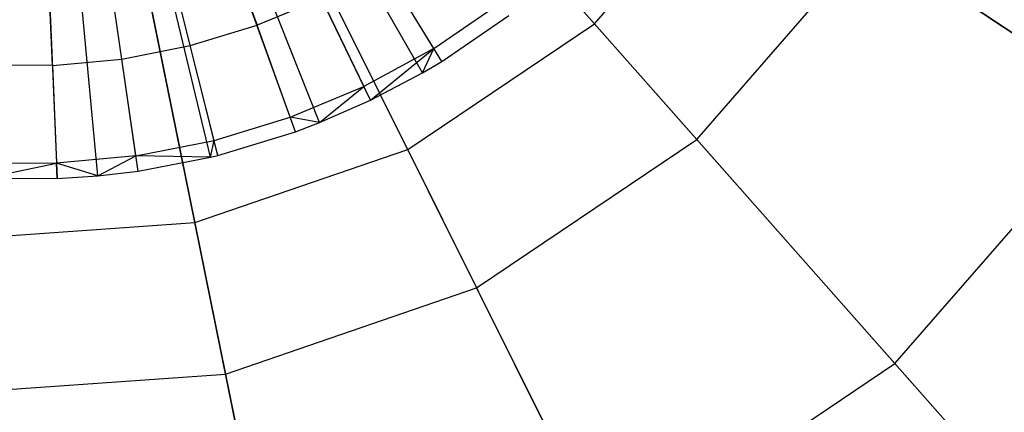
# Model space of a CAD drawing. Extents: x 0.2 to 44.2, y -21.9 to 24.
# Tile 71 of 239: x 25.9 to 28.7, y -18.9 to -17.8. Entities that reach past the tile are written whole.
import ezdxf

# ---------------------------------------------------------------- set-up
doc = ezdxf.new("R2010")
doc.units = 0
doc.header["$LTSCALE"] = 2.54
doc.layers.get('0').update_dxf_attribs({"color": 13, "linetype": 'CONTINUOUS'})

# ---------------------------------------------------------------- blocks, each defined once
blk = doc.blocks.new('GRUPUJ_2')
at = {"color": 0}
for p, q in [((23.0832, 0.2969, 28.5), (22.1668, 1.8925, 29.05)), ((23.0832, 0.2969, 28.5), (22.1668, 1.8925, 29.05)), ((23.1367, 0.3286, 28.5), (22.1766, 1.8982, 29.05)), ((23.1367, 0.3286, 28.5), (22.1766, 1.8982, 29.05)), ((22.7263, 0.1315, 28.5), (22.1018, 1.8623, 29.05)), ((22.7263, 0.1315, 28.5), (22.1018, 1.8623, 29.05)), ((22.7941, 0.1573, 28.5), (22.1142, 1.867, 29.05)), ((22.7941, 0.1573, 28.5), (22.1142, 1.867, 29.05)), ((22.9365, 0.2197, 28.5), (22.1401, 1.8784, 29.05)), ((22.9365, 0.2197, 28.5), (22.1401, 1.8784, 29.05)), ((21.98, 1.8384, 29.05), (22.0577, 0, 28.5)), ((21.98, 1.8384, 29.05), (22.0577, 0, 28.5)), ((22.1714, 0.0077, 28.5), (22.0007, 1.8398, 29.05)), ((22.1714, 0.0077, 28.5), (22.0007, 1.8398, 29.05)), ((22.2846, 0.0211, 28.5), (22.0213, 1.8422, 29.05)), ((22.2846, 0.0211, 28.5), (22.0213, 1.8422, 29.05)), ((22.4881, 0.0602, 28.5), (22.0584, 1.8493, 29.05)), ((22.4881, 0.0602, 28.5), (22.0584, 1.8493, 29.05)), ((22.5082, 0.0651, 28.5), (22.0621, 1.8502, 29.05)), ((22.5082, 0.0651, 28.5), (22.0621, 1.8502, 29.05)), ((22.5189, 0.7064, 28.7518), (22.6186, 0.4301, 28.6401)), ((22.5189, 0.7064, 28.7518), (22.6186, 0.4301, 28.6401)), ((22.4313, 0.3731, 28.6401), (22.3601, 0.658, 28.7518)), ((22.4313, 0.3731, 28.6401), (22.3601, 0.658, 28.7518)), ((22.0443, 0.3171, 28.6401), (22.0319, 0.6106, 28.7518)), ((22.0443, 0.3171, 28.6401), (22.0319, 0.6106, 28.7518)), ((22.2392, 0.3353, 28.6401), (22.1972, 0.626, 28.7518)), ((22.2392, 0.3353, 28.6401), (22.1972, 0.626, 28.7518)), ((23.1143, 0.3652, 28.5202), (22.9711, 0.5993, 28.6401)), ((23.1143, 0.3652, 28.5202), (22.9711, 0.5993, 28.6401)), ((22.7991, 0.5058, 28.6401), (22.6186, 0.4301, 28.6401)), ((22.7991, 0.5058, 28.6401), (22.6186, 0.4301, 28.6401)), ((22.7991, 0.5058, 28.6401), (22.9179, 0.2584, 28.5202)), ((22.7991, 0.5058, 28.6401), (22.9179, 0.2584, 28.5202)), ((23.1143, 0.3652, 28.5202), (23.2989, 0.4914, 28.5202)), ((23.1143, 0.3652, 28.5202), (23.2989, 0.4914, 28.5202)), ((23.1367, 0.3286, 28.5), (23.3248, 0.4572, 28.5)), ((23.1367, 0.3286, 28.5), (23.3248, 0.4572, 28.5)), ((22.4313, 0.3731, 28.6401), (22.6186, 0.4301, 28.6401)), ((22.4313, 0.3731, 28.6401), (22.6186, 0.4301, 28.6401)), ((22.7117, 0.1719, 28.5202), (22.6186, 0.4301, 28.6401)), ((22.7117, 0.1719, 28.5202), (22.6186, 0.4301, 28.6401)), ((22.2392, 0.3353, 28.6401), (22.4313, 0.3731, 28.6401)), ((22.2392, 0.3353, 28.6401), (22.4313, 0.3731, 28.6401)), ((22.4978, 0.1068, 28.5202), (22.4313, 0.3731, 28.6401)), ((22.4978, 0.1068, 28.5202), (22.4313, 0.3731, 28.6401)), ((23.1143, 0.3652, 28.5202), (22.9179, 0.2584, 28.5202)), ((23.1143, 0.3652, 28.5202), (22.9179, 0.2584, 28.5202)), ((22.9365, 0.2197, 28.5), (23.1143, 0.3652, 28.5202)), ((22.9365, 0.2197, 28.5), (23.1143, 0.3652, 28.5202)), ((23.0832, 0.2969, 28.5), (23.1143, 0.3652, 28.5202)), ((23.0832, 0.2969, 28.5), (23.1143, 0.3652, 28.5202)), ((23.1367, 0.3286, 28.5), (23.1143, 0.3652, 28.5202)), ((23.1367, 0.3286, 28.5), (23.1143, 0.3652, 28.5202)), ((22.0443, 0.3171, 28.6401), (22.2392, 0.3353, 28.6401)), ((22.0443, 0.3171, 28.6401), (22.2392, 0.3353, 28.6401)), ((22.2785, 0.0636, 28.5202), (22.2392, 0.3353, 28.6401)), ((22.2785, 0.0636, 28.5202), (22.2392, 0.3353, 28.6401)), ((22.0443, 0.3171, 28.6401), (21.8485, 0.3187, 28.6401)), ((22.0443, 0.3171, 28.6401), (21.8485, 0.3187, 28.6401)), ((22.0443, 0.3171, 28.6401), (22.0559, 0.0429, 28.5202)), ((22.0443, 0.3171, 28.6401), (22.0559, 0.0429, 28.5202)), ((23.0832, 0.2969, 28.5), (23.1367, 0.3286, 28.5)), ((23.0832, 0.2969, 28.5), (23.1367, 0.3286, 28.5)), ((22.9365, 0.2197, 28.5), (23.0832, 0.2969, 28.5)), ((22.9365, 0.2197, 28.5), (23.0832, 0.2969, 28.5)), ((22.7117, 0.1719, 28.5202), (22.9179, 0.2584, 28.5202)), ((22.7117, 0.1719, 28.5202), (22.9179, 0.2584, 28.5202)), ((22.7941, 0.1573, 28.5), (22.9179, 0.2584, 28.5202)), ((22.7941, 0.1573, 28.5), (22.9179, 0.2584, 28.5202)), ((22.9365, 0.2197, 28.5), (22.9179, 0.2584, 28.5202)), ((22.9365, 0.2197, 28.5), (22.9179, 0.2584, 28.5202)), ((22.7941, 0.1573, 28.5), (22.9365, 0.2197, 28.5)), ((22.7941, 0.1573, 28.5), (22.9365, 0.2197, 28.5)), ((22.4978, 0.1068, 28.5202), (22.7117, 0.1719, 28.5202)), ((22.4978, 0.1068, 28.5202), (22.7117, 0.1719, 28.5202)), ((22.7263, 0.1315, 28.5), (22.7117, 0.1719, 28.5202)), ((22.7941, 0.1573, 28.5), (22.7117, 0.1719, 28.5202)), ((22.7263, 0.1315, 28.5), (22.7117, 0.1719, 28.5202)), ((22.7941, 0.1573, 28.5), (22.7117, 0.1719, 28.5202)), ((22.7263, 0.1315, 28.5), (22.7941, 0.1573, 28.5)), ((22.7263, 0.1315, 28.5), (22.7941, 0.1573, 28.5)), ((22.5082, 0.0651, 28.5), (22.7263, 0.1315, 28.5)), ((22.5082, 0.0651, 28.5), (22.7263, 0.1315, 28.5)), ((22.2785, 0.0636, 28.5202), (22.4978, 0.1068, 28.5202)), ((22.2785, 0.0636, 28.5202), (22.4978, 0.1068, 28.5202)), ((22.4881, 0.0602, 28.5), (22.4978, 0.1068, 28.5202)), ((22.4881, 0.0602, 28.5), (22.4978, 0.1068, 28.5202)), ((22.5082, 0.0651, 28.5), (22.4978, 0.1068, 28.5202)), ((22.5082, 0.0651, 28.5), (22.4978, 0.1068, 28.5202)), ((22.2785, 0.0636, 28.5202), (22.0559, 0.0429, 28.5202)), ((22.2785, 0.0636, 28.5202), (22.0559, 0.0429, 28.5202)), ((22.1714, 0.0077, 28.5), (22.2785, 0.0636, 28.5202)), ((22.1714, 0.0077, 28.5), (22.2785, 0.0636, 28.5202)), ((22.2846, 0.0211, 28.5), (22.2785, 0.0636, 28.5202)), ((22.4881, 0.0602, 28.5), (22.2785, 0.0636, 28.5202)), ((22.4881, 0.0602, 28.5), (22.2785, 0.0636, 28.5202)), ((22.2846, 0.0211, 28.5), (22.2785, 0.0636, 28.5202)), ((22.2846, 0.0211, 28.5), (22.4881, 0.0602, 28.5)), ((22.2846, 0.0211, 28.5), (22.4881, 0.0602, 28.5)), ((22.4881, 0.0602, 28.5), (22.5082, 0.0651, 28.5)), ((22.4881, 0.0602, 28.5), (22.5082, 0.0651, 28.5)), ((21.8323, 0.0448, 28.5202), (22.0559, 0.0429, 28.5202)), ((21.8323, 0.0448, 28.5202), (22.0559, 0.0429, 28.5202)), ((21.8505, 0.0008, 28.5), (22.0559, 0.0429, 28.5202)), ((21.8505, 0.0008, 28.5), (22.0559, 0.0429, 28.5202)), ((22.1714, 0.0077, 28.5), (22.0559, 0.0429, 28.5202)), ((22.0577, 0, 28.5), (22.0559, 0.0429, 28.5202)), ((22.1714, 0.0077, 28.5), (22.0559, 0.0429, 28.5202)), ((22.0577, 0, 28.5), (22.0559, 0.0429, 28.5202)), ((21.8505, 0.0008, 28.5), (22.0577, 0, 28.5)), ((21.8505, 0.0008, 28.5), (22.0577, 0, 28.5)), ((22.0577, 0, 28.5), (22.1714, 0.0077, 28.5)), ((22.0577, 0, 28.5), (22.1714, 0.0077, 28.5)), ((22.1714, 0.0077, 28.5), (22.2846, 0.0211, 28.5)), ((22.1714, 0.0077, 28.5), (22.2846, 0.0211, 28.5))]:
    blk.add_line(p, q, dxfattribs=at)
blk = doc.blocks.new('KARO-10934_STL')
at = {"color": 0}
blk.add_blockref('GRUPUJ_2', (3.9714, -18.2138, 12.8689), dxfattribs=at)
blk = doc.blocks.new('GRUPUJ_1')
at = {"color": 0}
for p, q in [((27.3144, 4.161, 39.9903), (26.3735, 5.2257, 40.4162)), ((27.3144, 4.161, 39.9903), (26.3735, 5.2257, 40.4162)), ((26.7905, 3.808, 39.9903), (26.1572, 5.08, 40.4162)), ((26.7905, 3.808, 39.9903), (26.1572, 5.08, 40.4162)), ((26.1931, 3.6027, 39.9903), (25.9106, 4.9952, 40.4162)), ((26.1931, 3.6027, 39.9903), (25.9106, 4.9952, 40.4162)), ((26.6867, 4.8714, 28.6834), (27.6018, 3.8358, 29.2222)), ((26.6867, 4.8714, 28.6834), (27.6018, 3.8358, 29.2222)), ((26.368, 4.6567, 28.6834), (26.9839, 3.4195, 29.2222)), ((26.368, 4.6567, 28.6834), (26.9839, 3.4195, 29.2222)), ((27.3144, 4.161, 39.9903), (27.7292, 4.6375, 39.9903)), ((27.3144, 4.161, 39.9903), (27.7292, 4.6375, 39.9903)), ((28.7903, 3.9344, 39.2288), (27.7292, 4.6375, 39.9903)), ((28.7903, 3.9344, 39.2288), (27.7292, 4.6375, 39.9903)), ((26.0046, 4.5318, 28.6834), (26.2794, 3.1774, 29.2222)), ((26.0046, 4.5318, 28.6834), (26.2794, 3.1774, 29.2222)), ((27.6018, 3.8358, 29.2222), (28.0909, 4.3978, 29.2222)), ((27.6018, 3.8358, 29.2222), (28.0909, 4.3978, 29.2222)), ((28.0909, 4.3978, 29.2222), (29.0975, 3.7308, 30.0837)), ((28.0909, 4.3978, 29.2222), (29.0975, 3.7308, 30.0837)), ((26.7905, 3.808, 39.9903), (27.3144, 4.161, 39.9903)), ((26.7905, 3.808, 39.9903), (27.3144, 4.161, 39.9903)), ((28.1574, 3.2071, 39.2288), (27.3144, 4.161, 39.9903)), ((28.1574, 3.2071, 39.2288), (27.3144, 4.161, 39.9903)), ((28.1574, 3.2071, 39.2288), (28.7903, 3.9344, 39.2288)), ((28.1574, 3.2071, 39.2288), (28.7903, 3.9344, 39.2288)), ((26.9839, 3.4195, 29.2222), (27.6018, 3.8358, 29.2222)), ((26.9839, 3.4195, 29.2222), (27.6018, 3.8358, 29.2222)), ((27.6018, 3.8358, 29.2222), (28.4015, 2.9309, 30.0837)), ((27.6018, 3.8358, 29.2222), (28.4015, 2.9309, 30.0837)), ((26.1931, 3.6027, 39.9903), (26.7905, 3.808, 39.9903)), ((26.1931, 3.6027, 39.9903), (26.7905, 3.808, 39.9903)), ((27.3579, 2.6685, 39.2288), (26.7905, 3.808, 39.9903)), ((27.3579, 2.6685, 39.2288), (26.7905, 3.808, 39.9903)), ((25.5628, 3.5589, 39.9903), (26.1931, 3.6027, 39.9903)), ((25.5628, 3.5589, 39.9903), (26.1931, 3.6027, 39.9903)), ((26.4462, 2.3551, 39.2288), (26.1931, 3.6027, 39.9903)), ((26.4462, 2.3551, 39.2288), (26.1931, 3.6027, 39.9903)), ((26.2794, 3.1774, 29.2222), (26.9839, 3.4195, 29.2222)), ((26.2794, 3.1774, 29.2222), (26.9839, 3.4195, 29.2222)), ((26.9839, 3.4195, 29.2222), (27.5221, 2.3385, 30.0837)), ((26.9839, 3.4195, 29.2222), (27.5221, 2.3385, 30.0837)), ((27.3579, 2.6685, 39.2288), (28.1574, 3.2071, 39.2288)), ((27.3579, 2.6685, 39.2288), (28.1574, 3.2071, 39.2288)), ((28.8509, 2.4224, 38.1783), (28.1574, 3.2071, 39.2288)), ((28.8509, 2.4224, 38.1783), (28.1574, 3.2071, 39.2288)), ((25.5361, 3.1258, 29.2222), (26.2794, 3.1774, 29.2222)), ((25.5361, 3.1258, 29.2222), (26.2794, 3.1774, 29.2222)), ((26.2794, 3.1774, 29.2222), (26.5194, 1.9939, 30.0837)), ((26.2794, 3.1774, 29.2222), (26.5194, 1.9939, 30.0837))]:
    blk.add_line(p, q, dxfattribs=at)
blk = doc.blocks.new('GRUPUJ_3')
at = {"color": 0}
for name, p in [('GRUPUJ_1', (0, 0)), ('KARO-10934_STL', (-0.2222, 21.9402, -1.2505))]:
    blk.add_blockref(name, p, dxfattribs=at)

msp = doc.modelspace()

# ---------------------------------------------------------------- block references
at = {"color": 0}
msp.add_blockref('GRUPUJ_3', (0.2222, -21.9402, 1.2505), dxfattribs=at)

doc.saveas('drawing.dxf')
